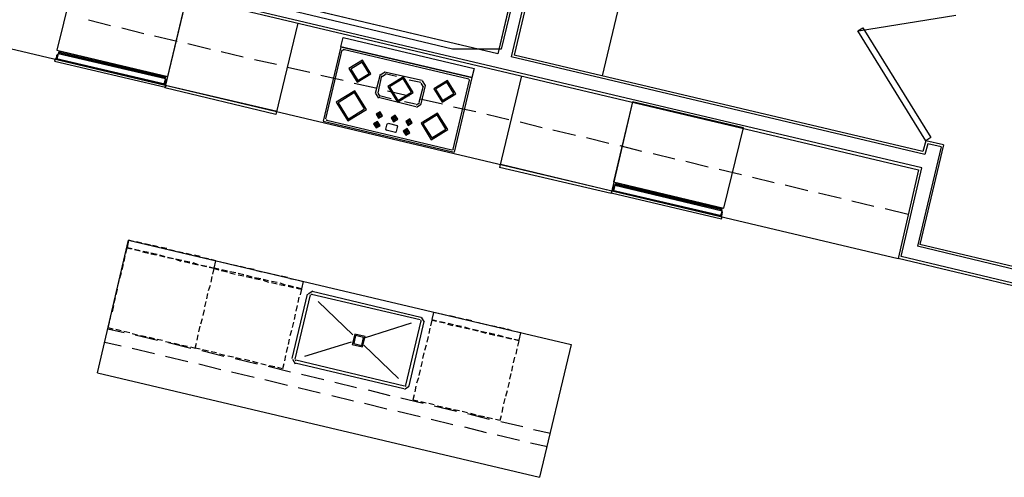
# Model space of a CAD drawing. Header units: feet. Extents: x -79 to 198, y -22 to 181.
# Tile 177 of 256: x 99 to 121, y 92 to 102. Entities that reach past the tile are written whole.
import ezdxf

# ---------------------------------------------------------------- set-up
doc = ezdxf.new("R2010")
doc.units = ezdxf.units.FT
for name, color, linetype in [('A-AREA-UNIDAD', 30, 'CONTINUOUS'), ('A-LINEA', 7, 'CONTINUOUS'), ('A-MURO-CONCRETO', 8, 'CONTINUOUS')]:
    doc.layers.add(name, color=color, linetype=linetype)

msp = doc.modelspace()

# ---------------------------------------------------------------- linework, layer by layer
at = {"layer": 'A-AREA-UNIDAD'}
msp.add_lwpolyline([(135.92, 108.3733), (135.328, 105.7778), (134.272, 105.6889), (134.24, 106.0444), (121.312, 109.0133), (121.28, 110.1333), (121.6, 111.4133), (118.752, 112.0533), (118.592, 112.3378), (112.56, 113.7244), (109.632, 101.6533), (108.56, 101.6533), (99.6, 103.8044), (98.272, 103.8933)], dxfattribs=at)
at = {"layer": 'A-LINEA'}
for p, q in [((112.6933, 113.5244), (109.8533, 101.4844)), ((112.7333, 113.4578), (109.92, 101.5244)), ((112.9867, 105.8578), (111.8533, 101.0711)), ((118.88, 99.0444), (99.2667, 103.6844)), ((99.3067, 103.6178), (118.8133, 99.0044)), ((102.72, 102.8178), (102.24, 100.8044)), ((100.56, 102.2978), (101.04, 102.1778)), ((105.16, 102.2311), (104.68, 100.2178)), ((119.6323, 102.395), (117.4916, 102.0487)), ((101.2933, 102.1244), (101.7733, 102.0044)), ((102.0133, 101.9511), (102.5067, 101.8311)), ((102.7467, 101.7778), (103.24, 101.6578)), ((98.84, 101.6711), (118.36, 97.0578)), ((102.24, 101.0178), (99.9067, 101.5644)), ((102.24, 101.0178), (99.9067, 101.5644)), ((99.92, 101.5911), (102.24, 101.0444)), ((99.92, 101.5911), (102.24, 101.0444)), ((103.48, 101.6044), (103.96, 101.4844)), ((106.1067, 101.7111), (105.72, 100.0711)), ((106.1333, 101.6444), (105.7733, 100.1244)), ((106.1067, 101.7111), (108.9867, 101.0311)), ((106.1713, 101.6439), (106.1472, 101.629)), ((106.16, 101.6578), (108.92, 101.0044)), ((104.2133, 101.4311), (104.6933, 101.3244)), ((118.9067, 99.4044), (109.92, 101.5244)), ((104.9333, 101.2578), (105.4267, 101.1511)), ((107.08, 101.1488), (106.9757, 101.0844)), ((107.8933, 100.9644), (107.0667, 101.1511)), ((107.3333, 101.0578), (107.08, 101.1111)), ((105.6667, 101.0844), (106.16, 100.9778)), ((106.4, 100.9111), (106.88, 100.8044)), ((106.9733, 101.0978), (106.8667, 100.6844)), ((107, 101.0711), (106.92, 100.6978)), ((107.0871, 101.0962), (107.0149, 101.0516)), ((107.8667, 100.9244), (107.6133, 100.9778)), ((107.9184, 100.8373), (107.8738, 100.9095)), ((107.971, 100.8578), (107.9066, 100.9621)), ((108.9333, 100.9778), (108.5733, 99.4578)), ((108.9867, 101.0311), (108.6, 99.3911)), ((108.9461, 100.9665), (108.9313, 100.9906)), ((110.08, 101.0711), (109.6, 99.0578)), ((104.68, 100.2178), (102.24, 100.8044)), ((104.7067, 100.2844), (102.2533, 100.8578)), ((106.869, 100.6844), (106.9334, 100.5801)), ((106.9216, 100.6916), (106.9662, 100.6194)), ((107.1333, 100.7378), (107.6133, 100.6311)), ((107.92, 100.8444), (107.8267, 100.4844)), ((107.96, 100.8578), (107.8667, 100.4578)), ((107.76, 100.3911), (106.9333, 100.5911)), ((107.2133, 100.5644), (106.96, 100.6311)), ((107.7467, 100.4444), (107.5067, 100.4978)), ((107.7662, 100.4327), (107.8384, 100.4773)), ((107.8533, 100.5644), (108.3467, 100.4578)), ((112.52, 100.4978), (112.0533, 98.4844)), ((106.9467, 100.2444), (106.92, 100.1644)), ((106.9467, 100.2444), (106.9467, 100.2444)), ((107.7734, 100.3801), (107.8777, 100.4445)), ((108.5867, 100.3911), (109.08, 100.2844)), ((105.72, 100.0711), (108.6, 99.3911)), ((105.7872, 100.109), (105.8021, 100.085)), ((105.8, 100.0978), (108.5467, 99.4444)), ((106.96, 100.2311), (106.9467, 100.1644)), ((107.1467, 100.0311), (107.3467, 99.9778)), ((107.2667, 100.1644), (107.2533, 100.0978)), ((107.28, 100.1644), (107.28, 100.1644)), ((107.2933, 100.1511), (107.28, 100.0844)), ((107.5867, 100.0844), (107.5733, 100.0178)), ((107.6133, 100.0844), (107.6, 100.0044)), ((107.6, 100.0844), (107.6, 100.0844)), ((109.32, 100.2311), (109.8, 100.1111)), ((110.0533, 100.0578), (110.5333, 99.9378)), ((106.8933, 100.0178), (106.88, 99.9511)), ((107.12, 100.0178), (107.0933, 99.8978)), ((107.0939, 99.8957), (107.1087, 99.8716)), ((107.1067, 99.8844), (107.3067, 99.8311)), ((107.1446, 100.0172), (107.1205, 100.0024)), ((107.3087, 99.8316), (107.3328, 99.8465)), ((107.3333, 99.8444), (107.36, 99.9644)), ((107.3595, 99.9532), (107.3446, 99.9772)), ((107.5467, 99.8711), (107.52, 99.7911)), ((107.5467, 99.8711), (107.5467, 99.8711)), ((107.56, 99.8578), (107.5467, 99.7911)), ((110.7733, 99.8844), (111.2667, 99.7644)), ((111.5067, 99.7111), (112, 99.5911)), ((118.9733, 99.6444), (118.9067, 99.4044)), ((119.36, 99.5511), (118.9733, 99.6444)), ((108.5621, 99.445), (108.5861, 99.4598)), ((112.24, 99.5378), (112.72, 99.4178)), ((119.3067, 99.5111), (118.7867, 97.3244)), ((119.36, 99.5511), (118.84, 97.3644)), ((112.9733, 99.3644), (113.4533, 99.2444)), ((113.6933, 99.1911), (114.1867, 99.0711)), ((112.0533, 98.4844), (109.6, 99.0578)), ((112.0667, 98.5378), (109.6267, 99.1244)), ((114.4267, 99.0178), (114.92, 98.8978)), ((118.8133, 99.0044), (118.36, 97.0578)), ((118.4267, 97.0978), (118.88, 99.0444)), ((115.16, 98.8444), (115.64, 98.7244)), ((114.48, 98.1244), (112.1467, 98.6711)), ((114.48, 98.1244), (112.1467, 98.6711)), ((112.16, 98.6978), (114.48, 98.1511)), ((112.16, 98.6978), (114.48, 98.1511)), ((115.88, 98.6711), (116.3733, 98.5511)), ((116.6133, 98.4978), (117.1067, 98.3778)), ((117.3467, 98.3244), (117.8267, 98.2044)), ((118.08, 98.1511), (118.5867, 98.0311)), ((101.4133, 97.2978), (101.52, 97.2711)), ((101.5733, 97.2578), (101.6933, 97.2311)), ((101.6933, 97.2178), (101.5733, 97.2444)), ((101.7333, 97.3911), (101.6133, 97.4178)), ((101.76, 97.2178), (101.88, 97.1911)), ((101.92, 97.3511), (101.8, 97.3778)), ((102.0933, 97.3111), (101.9733, 97.3378)), ((102.28, 97.2711), (102.16, 97.2978)), ((102.4667, 97.2178), (102.3467, 97.2444)), ((121.8, 96.6044), (118.7867, 97.3244)), ((121.8667, 96.6444), (118.84, 97.3644)), ((101.36, 97.1111), (101.3333, 96.9911)), ((101.88, 97.1644), (101.7467, 97.1911)), ((101.9333, 97.1778), (102.0667, 97.1511)), ((102.0533, 97.1244), (101.9333, 97.1511)), ((102.12, 97.1378), (102.24, 97.0978)), ((102.24, 97.0844), (102.12, 97.1111)), ((102.4267, 97.0444), (102.2933, 97.0711)), ((102.3067, 97.0844), (102.4267, 97.0578)), ((102.48, 97.0444), (102.6133, 97.0178)), ((102.6, 96.9911), (102.48, 97.0311)), ((102.64, 97.1778), (102.52, 97.2044)), ((102.6667, 97.0044), (102.7867, 96.9778)), ((102.8267, 97.1378), (102.7067, 97.1644)), ((103.0133, 97.0978), (102.8933, 97.1244)), ((103.2, 97.0444), (103.0667, 97.0711)), ((121.7733, 96.2444), (118.36, 97.0578)), ((121.7333, 96.3111), (118.4267, 97.0978)), ((101.32, 96.9244), (101.2933, 96.8044)), ((102.7867, 96.9511), (102.6667, 96.9778)), ((102.9733, 96.9111), (102.84, 96.9378)), ((102.8533, 96.9644), (102.9733, 96.9244)), ((103.1467, 96.8711), (103.0267, 96.8978)), ((103.04, 96.9111), (103.16, 96.8844)), ((103.48, 96.7911), (103.6133, 96.7644)), ((103.6133, 96.7778), (103.4933, 96.8044)), ((103.5333, 96.9644), (103.6533, 96.9378)), ((103.7067, 96.9244), (103.8267, 96.8978)), ((103.8933, 96.8844), (104.0133, 96.8578)), ((104.08, 96.8444), (104.2, 96.8178)), ((104.2533, 96.7911), (104.3733, 96.7644)), ((101.2267, 96.5644), (101.2, 96.4444)), ((101.28, 96.7378), (101.24, 96.6178)), ((103.2533, 96.5378), (103.28, 96.6578)), ((103.2533, 96.5378), (103.28, 96.6578)), ((103.8, 96.7378), (103.6667, 96.7644)), ((103.6667, 96.7378), (103.7867, 96.7111)), ((103.9733, 96.6978), (103.8533, 96.7244)), ((103.8533, 96.6978), (103.9733, 96.6711)), ((104.0267, 96.6578), (104.16, 96.6311)), ((104.16, 96.6444), (104.04, 96.6844)), ((104.3467, 96.6044), (104.2133, 96.6311)), ((104.2133, 96.6178), (104.3333, 96.5911)), ((104.52, 96.5644), (104.4, 96.5911)), ((104.4, 96.5778), (104.52, 96.5378)), ((104.44, 96.7511), (104.56, 96.7244)), ((104.6267, 96.7111), (104.7467, 96.6844)), ((104.8, 96.6711), (104.9333, 96.6444)), ((104.9867, 96.6178), (105.1067, 96.5911)), ((101.1867, 96.3778), (101.16, 96.2578)), ((103.2, 96.3511), (103.24, 96.4711)), ((103.2, 96.3511), (103.24, 96.4711)), ((104.7067, 96.5244), (104.5867, 96.5511)), ((104.5867, 96.5244), (104.7067, 96.4978)), ((104.76, 96.4844), (104.88, 96.4578)), ((104.8933, 96.4711), (104.7733, 96.5111)), ((105.0667, 96.4311), (104.9467, 96.4578)), ((104.9467, 96.4444), (105.0667, 96.4178)), ((105.24, 96.3911), (105.1333, 96.4178)), ((101.1467, 96.1911), (101.12, 96.0711)), ((103.16, 96.1644), (103.1867, 96.2844)), ((103.16, 96.1644), (103.1867, 96.2844)), ((105.04, 94.8578), (105.3733, 96.2711)), ((105.1067, 94.8444), (105.44, 96.2578)), ((105.1867, 96.2044), (105.16, 96.0844)), ((105.4933, 96.3354), (105.389, 96.2711)), ((105.4779, 96.2706), (105.4539, 96.2557)), ((105.4667, 96.2711), (107.8533, 95.7111)), ((105.48, 96.3378), (107.8667, 95.7644)), ((101.1067, 96.0178), (101.08, 95.8844)), ((103.08, 95.8044), (103.1067, 95.9244)), ((103.08, 95.8044), (103.1067, 95.9244)), ((103.12, 95.9911), (103.1467, 96.1111)), ((103.12, 95.9911), (103.1467, 96.1111)), ((105.1467, 96.0178), (105.12, 95.8978)), ((106.3733, 95.3778), (105.6133, 96.1111)), ((101.0533, 95.8311), (101.0267, 95.7111)), ((103.0267, 95.6178), (103.0667, 95.7378)), ((103.0267, 95.6178), (103.0667, 95.7378)), ((105.1067, 95.8311), (105.08, 95.7111)), ((107.8795, 95.6732), (107.8646, 95.6972)), ((107.9443, 95.6578), (107.88, 95.7621)), ((108.1067, 95.7111), (108.2133, 95.6844)), ((108.44, 95.8044), (108.32, 95.8311)), ((108.6267, 95.7644), (108.5067, 95.7911)), ((108.8, 95.7244), (108.68, 95.7511)), ((108.9867, 95.6844), (108.8667, 95.7111)), ((101.0133, 95.6444), (100.9867, 95.5378)), ((100.9867, 95.5378), (101.0933, 95.5111)), ((100.9867, 95.5111), (101.3467, 95.4311)), ((101.16, 95.4978), (101.28, 95.4711)), ((102.9867, 95.4444), (103.0133, 95.5644)), ((102.9867, 95.4444), (103.0133, 95.5644)), ((105.0667, 95.6578), (105.04, 95.5378)), ((107.6533, 95.6311), (106.64, 95.3111)), ((107.8667, 95.6844), (107.5333, 94.2711)), ((107.9333, 95.6711), (107.6, 94.2578)), ((108.0667, 95.5244), (108.04, 95.4044)), ((108.28, 95.6711), (108.4, 95.6444)), ((108.4, 95.6311), (108.28, 95.6578)), ((108.5733, 95.5778), (108.4533, 95.6044)), ((108.4667, 95.6311), (108.5867, 95.6044)), ((108.64, 95.5911), (108.76, 95.5644)), ((108.76, 95.5378), (108.64, 95.5644)), ((108.8267, 95.5511), (108.9467, 95.5111)), ((108.9467, 95.4978), (108.8267, 95.5244)), ((109.12, 95.4578), (109, 95.4844)), ((109.0133, 95.4978), (109.1333, 95.4711)), ((109.1733, 95.6311), (109.0533, 95.6578)), ((109.3467, 95.5911), (109.2267, 95.6178)), ((109.5333, 95.5511), (109.4133, 95.5778)), ((109.72, 95.5111), (109.6, 95.5378)), ((109.8933, 95.4578), (109.7733, 95.4978)), ((101.3333, 95.4578), (101.4667, 95.4311)), ((101.52, 95.4044), (101.64, 95.3778)), ((101.5867, 95.3778), (102.08, 95.2578)), ((101.7067, 95.3644), (101.8267, 95.3378)), ((101.8933, 95.3244), (102.0133, 95.2978)), ((102.0667, 95.2844), (102.1867, 95.2578)), ((102.9467, 95.2578), (102.9733, 95.3778)), ((102.9467, 95.2578), (102.9733, 95.3778)), ((104.9733, 95.2844), (104.9467, 95.1644)), ((105.0267, 95.4711), (104.9867, 95.3511)), ((108.0267, 95.3378), (108, 95.2178)), ((109.1867, 95.4578), (109.32, 95.4311)), ((109.3067, 95.4044), (109.1867, 95.4444)), ((109.3733, 95.4178), (109.4933, 95.3911)), ((109.4933, 95.3644), (109.3733, 95.3911)), ((109.68, 95.3244), (109.5467, 95.3511)), ((109.56, 95.3778), (109.68, 95.3378)), ((109.7333, 95.3244), (109.8667, 95.2978)), ((109.8533, 95.2844), (109.7333, 95.3111)), ((100.92, 95.2178), (101.28, 95.1378)), ((101.52, 95.0844), (102.0133, 94.9644)), ((102.2533, 95.2311), (102.3733, 95.2044)), ((102.32, 95.2044), (102.8133, 95.0844)), ((102.44, 95.1911), (102.56, 95.1644)), ((102.6133, 95.1511), (102.7333, 95.1244)), ((104.9333, 95.1111), (104.9067, 94.9911)), ((106.3333, 95.2178), (105.3067, 94.8978)), ((107.3733, 94.4178), (106.6133, 95.1511)), ((107.9867, 95.1511), (107.9467, 95.0311)), ((109.96, 94.9511), (109.9867, 95.0711)), ((102.2533, 94.9111), (102.7467, 94.7911)), ((103.0533, 95.0311), (103.5333, 94.9111)), ((103.2, 95.0178), (103.0667, 95.0444)), ((103.3733, 94.9778), (103.2533, 95.0044)), ((103.56, 94.9244), (103.44, 94.9511)), ((103.7467, 94.8844), (103.6267, 94.9111)), ((103.7867, 94.8578), (104.2667, 94.7378)), ((103.92, 94.8444), (103.8, 94.8711)), ((104.1067, 94.8044), (103.9867, 94.8311)), ((104.8933, 94.9244), (104.8667, 94.8044)), ((105.0423, 94.8444), (105.1067, 94.7401)), ((107.9333, 94.9778), (107.9067, 94.8578)), ((109.9067, 94.7644), (109.9333, 94.8844)), ((102.9867, 94.7378), (103.4667, 94.6178)), ((104.2933, 94.7511), (104.1733, 94.7911)), ((104.4667, 94.7111), (104.3467, 94.7378)), ((104.5067, 94.6844), (105, 94.5644)), ((104.6533, 94.6711), (104.5333, 94.6978)), ((104.8267, 94.6311), (104.72, 94.6578)), ((104.8533, 94.7378), (104.8267, 94.6311)), ((107.4933, 94.1911), (105.1067, 94.7511)), ((105.1072, 94.829), (105.1221, 94.805)), ((107.5067, 94.2444), (105.12, 94.8178)), ((107.8933, 94.7911), (107.8667, 94.6711)), ((109.8667, 94.5778), (109.8933, 94.6978)), ((100.76, 94.5378), (110.48, 92.2444)), ((103.7067, 94.5644), (104.2, 94.4444)), ((105.24, 94.5111), (105.7333, 94.3911)), ((107.8133, 94.4311), (107.7733, 94.3111)), ((107.8533, 94.6044), (107.8267, 94.4844)), ((109.8267, 94.4044), (109.8533, 94.5244)), ((104.44, 94.3911), (104.9333, 94.2711)), ((105.1733, 94.2178), (105.6533, 94.0978)), ((105.9733, 94.3378), (106.4533, 94.2178)), ((107.5067, 94.1801), (107.611, 94.2445)), ((107.5221, 94.245), (107.5461, 94.2598)), ((107.76, 94.2444), (107.7333, 94.1244)), ((109.7867, 94.2178), (109.8133, 94.3378)), ((105.9067, 94.0444), (106.3867, 93.9244)), ((106.7067, 94.1644), (107.1867, 94.0444)), ((107.4267, 93.9911), (107.92, 93.8711)), ((107.72, 94.0578), (107.6933, 93.9511)), ((109.6933, 93.8578), (109.72, 93.9778)), ((109.7333, 94.0311), (109.7733, 94.1511)), ((106.6267, 93.8711), (107.12, 93.7511)), ((107.6933, 93.9511), (107.8, 93.9244)), ((107.8667, 93.9111), (107.9867, 93.8844)), ((108.04, 93.8711), (108.16, 93.8444)), ((108.16, 93.8178), (108.6533, 93.6978)), ((108.2267, 93.8178), (108.3467, 93.7911)), ((108.4133, 93.7778), (108.5333, 93.7511)), ((109.6533, 93.6711), (109.68, 93.7911)), ((107.36, 93.6978), (107.8533, 93.5778)), ((108.5867, 93.7378), (108.72, 93.7111)), ((108.7733, 93.6978), (108.8933, 93.6711)), ((108.8933, 93.6444), (109.3733, 93.5244)), ((108.96, 93.6578), (109.08, 93.6178)), ((109.1333, 93.6044), (109.2667, 93.5778)), ((109.32, 93.5644), (109.44, 93.5378)), ((108.0933, 93.5244), (108.5733, 93.4044)), ((108.8267, 93.3511), (109.3067, 93.2311)), ((109.6267, 93.4711), (110.1067, 93.3644)), ((109.5467, 93.1778), (110.04, 93.0578)), ((110.3467, 93.2978), (110.72, 93.2178)), ((110.28, 93.0044), (110.6533, 92.9244))]:
    msp.add_line(p, q, dxfattribs=at)
for points in [[(97.7333, 117.0311), (106.56, 114.9378), (106.7867, 115.9111), (112.6267, 114.5378), (111.9333, 111.6178), (109.56, 101.5511), (96.56, 104.6311), (97.0133, 106.5778), (107.0933, 104.1911), (109.0133, 112.2978), (97.28, 115.0844), (97.7333, 117.0311)], [(99.8667, 101.6311), (102.3067, 101.0578), (102.72, 102.8178), (100.2933, 103.3911), (99.8667, 101.6311)], [(118.9733, 99.6444), (117.48, 102.0578), (117.5867, 102.1244), (119.08, 99.7111), (118.9733, 99.6444)], [(106.16, 101.9111), (109.04, 101.2311), (108.9867, 101.0311), (106.1067, 101.7111), (106.16, 101.9111)], [(99.8533, 101.4444), (99.8667, 101.5244), (99.88, 101.5378), (99.8933, 101.5511), (99.9067, 101.5644), (99.9067, 101.5911), (99.92, 101.5911), (99.9067, 101.6178), (102.2667, 101.0578), (102.24, 101.0444), (102.2533, 101.0311), (102.24, 101.0178), (102.2533, 101.0044), (102.2533, 100.9778), (102.2667, 100.9644), (102.24, 100.8844), (99.8533, 101.4444)], [(99.8533, 101.4444), (99.8667, 101.5244), (99.88, 101.5378), (99.8933, 101.5511), (99.9067, 101.5644), (99.9067, 101.5911), (99.92, 101.5911), (99.9067, 101.6178), (102.2667, 101.0578), (102.24, 101.0444), (102.2533, 101.0311), (102.24, 101.0178), (102.2533, 101.0044), (102.2533, 100.9778), (102.2667, 100.9644), (102.24, 100.8844), (99.8533, 101.4444)], [(102.2267, 100.8844), (102.2533, 101.0044), (99.8933, 101.5511), (99.8667, 101.4444), (102.2267, 100.8844)], [(102.2267, 100.8844), (102.2533, 101.0044), (99.8933, 101.5511), (99.8667, 101.4444), (102.2267, 100.8844)], [(102.2533, 100.8178), (102.2667, 100.8711), (99.8267, 101.4444), (99.8133, 101.3911), (102.2533, 100.8178)], [(102.2533, 100.8178), (102.2667, 100.8711), (99.8267, 101.4444), (99.8133, 101.3911), (102.2533, 100.8178)], [(106.2866, 101.2279), (106.4699, 100.9311), (106.7667, 101.1143), (106.5835, 101.4112), (106.2866, 101.2279)], [(106.3256, 101.2187), (106.4791, 100.97), (106.7278, 101.1235), (106.5742, 101.3722), (106.3256, 101.2187)], [(119.3067, 99.5111), (119.0133, 99.5778), (118.9467, 99.3378), (109.8533, 101.4844)], [(107.141, 100.8371), (107.354, 100.4921), (107.699, 100.7051), (107.486, 101.0501), (107.141, 100.8371)], [(107.18, 100.8279), (107.3632, 100.5311), (107.66, 100.7143), (107.4768, 101.0112), (107.18, 100.8279)], [(108.1533, 100.7879), (108.3365, 100.4911), (108.6334, 100.6743), (108.4501, 100.9712), (108.1533, 100.7879)], [(108.1922, 100.7787), (108.3458, 100.53), (108.5944, 100.6835), (108.4409, 100.9322), (108.1922, 100.7787)], [(106.0091, 100.4894), (106.2617, 100.0802), (106.6709, 100.3328), (106.4183, 100.742), (106.0091, 100.4894)], [(106.0481, 100.4802), (106.2709, 100.1192), (106.6319, 100.342), (106.4091, 100.7031), (106.0481, 100.4802)], [(112.1067, 98.7378), (114.5333, 98.1644), (114.96, 99.9244), (112.52, 100.4978), (112.1067, 98.7378)], [(106.882, 100.228), (106.9365, 100.1397), (107.0247, 100.1942), (106.9702, 100.2825), (106.882, 100.228)], [(106.9079, 100.2219), (106.9426, 100.1657), (106.9987, 100.2004), (106.9641, 100.2565), (106.9079, 100.2219)], [(107.8747, 100.0268), (108.0976, 99.6658), (108.4586, 99.8887), (108.2357, 100.2497), (107.8747, 100.0268)], [(106.8286, 100.0147), (106.8831, 99.9264), (106.9714, 99.9809), (106.9169, 100.0691), (106.8286, 100.0147)], [(106.8546, 100.0085), (106.8893, 99.9524), (106.9454, 99.987), (106.9107, 100.0432), (106.8546, 100.0085)], [(107.2153, 100.148), (107.2698, 100.0597), (107.358, 100.1142), (107.3035, 100.2025), (107.2153, 100.148)], [(107.2413, 100.1419), (107.2759, 100.0857), (107.3321, 100.1204), (107.2974, 100.1765), (107.2413, 100.1419)], [(107.5353, 100.068), (107.5898, 99.9797), (107.678, 100.0342), (107.6235, 100.1225), (107.5353, 100.068)], [(107.5613, 100.0619), (107.5959, 100.0057), (107.6521, 100.0404), (107.6174, 100.0965), (107.5613, 100.0619)], [(107.9137, 100.0176), (108.1068, 99.7048), (108.4197, 99.8979), (108.2265, 100.2108), (107.9137, 100.0176)], [(106.9067, 100.0178), (106.9067, 100.0178), (106.8933, 99.9511)], [(107.482, 99.8547), (107.5365, 99.7664), (107.6247, 99.8209), (107.5702, 99.9091), (107.482, 99.8547)], [(107.5079, 99.8485), (107.5426, 99.7924), (107.5987, 99.827), (107.5641, 99.8832), (107.5079, 99.8485)], [(114.48, 97.9244), (114.4933, 97.9778), (112.0667, 98.5511), (112.0533, 98.4978), (114.48, 97.9244)], [(114.48, 97.9244), (114.4933, 97.9778), (112.0667, 98.5511), (112.0533, 98.4978), (114.48, 97.9244)], [(112.08, 98.5511), (112.1067, 98.6311), (112.12, 98.6444), (112.1333, 98.6578), (112.1467, 98.6711), (112.1333, 98.6844), (112.16, 98.6978), (112.1467, 98.7244), (114.4933, 98.1644), (114.48, 98.1511), (114.4933, 98.1378), (114.48, 98.1244), (114.4933, 98.0978), (114.48, 98.0844), (114.4933, 98.0711), (114.48, 97.9911), (112.08, 98.5511)], [(112.08, 98.5511), (112.1067, 98.6311), (112.12, 98.6444), (112.1333, 98.6578), (112.1467, 98.6711), (112.1333, 98.6844), (112.16, 98.6978), (112.1467, 98.7244), (114.4933, 98.1644), (114.48, 98.1511), (114.4933, 98.1378), (114.48, 98.1244), (114.4933, 98.0978), (114.48, 98.0844), (114.4933, 98.0711), (114.48, 97.9911), (112.08, 98.5511)], [(114.4667, 97.9911), (114.4933, 98.0978), (112.1333, 98.6578), (112.1067, 98.5511), (114.4667, 97.9911)], [(114.4667, 97.9911), (114.4933, 98.0978), (112.1333, 98.6578), (112.1067, 98.5511), (114.4667, 97.9911)], [(100.76, 94.5378), (101.44, 97.4578), (111.1733, 95.1644), (110.48, 92.2444)], [(101.5467, 97.4311), (101.44, 97.4578), (101.4133, 97.2978)], [(101.5067, 97.2578), (101.4, 97.2844), (101.3733, 97.1644)], [(103.2133, 96.8711), (103.32, 96.8444), (103.36, 97.0044), (103.2533, 97.0311)], [(103.4267, 96.8178), (103.32, 96.8444), (103.36, 97.0044), (103.4667, 96.9778)], [(103.2933, 96.7111), (103.32, 96.8311), (103.2133, 96.8578)], [(103.2933, 96.7111), (103.32, 96.8311), (103.4267, 96.8044)], [(105.1733, 96.5778), (105.28, 96.5511), (105.24, 96.3911)], [(105.1333, 96.4044), (105.24, 96.3778), (105.2133, 96.2578)], [(108.2133, 95.6711), (108.1067, 95.6978), (108.08, 95.5778)], [(108.2533, 95.8444), (108.1467, 95.8711), (108.1067, 95.7111)], [(106.3582, 95.1636), (106.5876, 95.1093), (106.6418, 95.3387), (106.4124, 95.3929), (106.3582, 95.1636)], [(106.3922, 95.1846), (106.5665, 95.1433), (106.6078, 95.3177), (106.4335, 95.3589), (106.3922, 95.1846)], [(109.92, 95.2844), (110.0267, 95.2578), (110.0667, 95.4178), (109.96, 95.4444)], [(110, 95.1244), (110.0267, 95.2444), (109.92, 95.2711)], [(102.8, 95.1111), (102.9067, 95.0844), (102.9333, 95.1911)], [(103.0133, 95.0578), (102.9067, 95.0844), (102.9333, 95.1911)], [(109.5067, 93.5244), (109.6133, 93.4978), (109.64, 93.6044)]]:
    msp.add_lwpolyline(points, dxfattribs=at)
at = {"layer": 'A-MURO-CONCRETO'}
msp.add_lwpolyline([(98.4133, 104.1911), (110.1733, 104.1911), (109.56, 101.5511), (98.4133, 104.1911), (98.4133, 104.1911)], dxfattribs=at)

doc.saveas('drawing.dxf')
